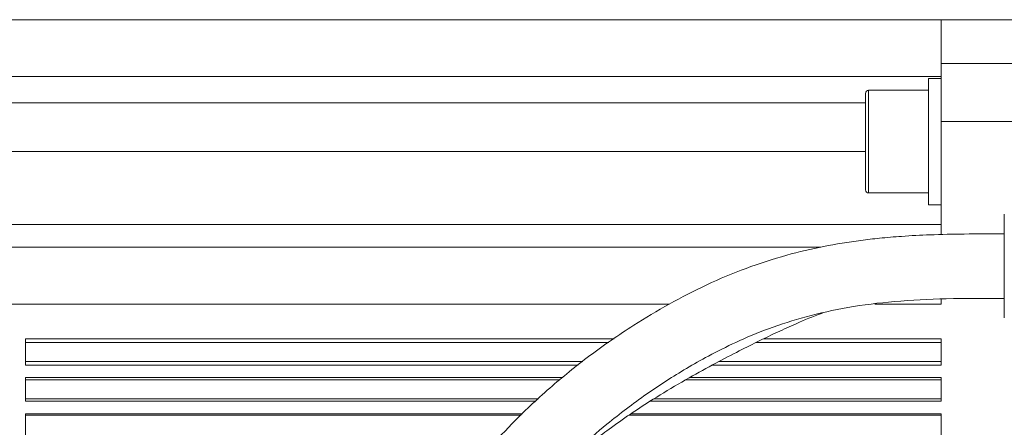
# Model space of a CAD drawing. Header units: millimetres. Extents: x 0 to 8410, y 0 to 5940.
# Tile 236 of 256: x 7245 to 7401, y 1904 to 1968. Entities that reach past the tile are written whole.
import ezdxf

# ---------------------------------------------------------------- set-up
doc = ezdxf.new("R2010")
doc.units = ezdxf.units.MM
doc.header["$LTSCALE"] = 10

msp = doc.modelspace()

# ---------------------------------------------------------------- linework, layer by layer
at = {"color": 7, "linetype": 'Continuous', "lineweight": 0}
for p, q in [((7223.000727, 1968.044743), (7391.000717, 1968.044743)), ((7391.000717, 1968.044743), (7409.500717, 1968.044743)), ((7391.000717, 1961.11171), (7391.000717, 1968.044743)), ((7391.000717, 1951.919303), (7391.000717, 1961.11171)), ((7391.000717, 1958.755419), (7389.00072, 1958.755419)), ((7389.00072, 1958.755419), (7389.00072, 1938.755438)), ((7389.00072, 1956.890449), (7379.500716, 1956.890449)), ((7379.000722, 1941.120431), (7379.000722, 1956.390426)), ((7391.000717, 1934.037432), (7391.000717, 1951.919303)), ((7379.500716, 1940.620467), (7389.00072, 1940.620467)), ((7389.00072, 1938.755438), (7391.000717, 1938.755438)), ((7400.980717, 1921.943352), (7400.980717, 1937.244758)), ((7239.500723, 1932.044789), (7371.913507, 1932.044789)), ((7391.000717, 1923.044786), (7391.000717, 1923.828647)), ((7400.980717, 1920.844779), (7400.980717, 1921.943352)), ((7246.000714, 1917.544767), (7339.217625, 1917.544767)), ((7246.000714, 1913.395271), (7246.000714, 1917.544767)), ((7362.874268, 1917.544767), (7391.000717, 1917.544767)), ((7391.000717, 1913.395271), (7391.000717, 1917.544767)), ((7246.000714, 1913.395271), (7333.532787, 1913.395271)), ((7354.766286, 1913.395271), (7391.000717, 1913.395271)), ((7246.000714, 1911.395297), (7331.060192, 1911.395297)), ((7246.000714, 1907.668457), (7246.000714, 1911.395297)), ((7351.131133, 1911.395297), (7391.000717, 1911.395297)), ((7391.000717, 1907.668457), (7391.000717, 1911.395297)), ((7246.000714, 1907.668457), (7326.817444, 1907.668457)), ((7344.945556, 1907.668457), (7391.000717, 1907.668457)), ((7246.000714, 1905.668423), (7324.698186, 1905.668423)), ((7246.000714, 1902.263567), (7246.000714, 1905.668423)), ((7341.858066, 1905.668423), (7391.000717, 1905.668423)), ((7391.000717, 1902.263567), (7391.000717, 1905.668423))]:
    msp.add_line(p, q, dxfattribs=at)
at = {"color": 8, "linetype": 'Continuous', "lineweight": 0}
for p, q in [((7391.000717, 1961.11171), (7409.500717, 1961.11171)), ((7223.000727, 1959.04474), (7391.000717, 1959.04474)), ((7379.500716, 1956.890449), (7379.500716, 1940.620467)), ((7223.000727, 1954.882249), (7379.000722, 1954.882249)), ((7391.000717, 1951.919303), (7409.500717, 1951.919303)), ((7379.000722, 1947.198495), (7223.000727, 1947.198495)), ((7223.000727, 1935.644791), (7391.000717, 1935.644791)), ((7239.500723, 1923.044786), (7347.940347, 1923.044786)), ((7380.498893, 1923.044786), (7391.000717, 1923.044786)), ((7246.000714, 1916.964337), (7338.379375, 1916.964337)), ((7361.687741, 1916.964337), (7391.000717, 1916.964337)), ((7246.000714, 1913.975701), (7334.250412, 1913.975701)), ((7355.850316, 1913.975701), (7391.000717, 1913.975701)), ((7246.000714, 1911.026165), (7330.603844, 1911.026165)), ((7350.502721, 1911.026165), (7391.000717, 1911.026165)), ((7246.000714, 1908.037588), (7327.20857, 1908.037588)), ((7345.521427, 1908.037588), (7391.000717, 1908.037588)), ((7246.000714, 1905.460283), (7324.477619, 1905.460283)), ((7341.560162, 1905.460283), (7391.000717, 1905.460283))]:
    msp.add_line(p, q, dxfattribs=at)
at = {"color": 7, "linetype": 'Continuous', "lineweight": 0}
for centre, start, end in [((7379.500719, 1956.390443), 90, 180), ((7379.500719, 1941.120443), 180, 270)]:
    msp.add_arc(centre, 0.5, start, end, dxfattribs=at)
for points, knots in [([(7400.980717, 1934.144721), (7398.867551, 1934.144946), (7394.947268, 1934.145364), (7389.525847, 1934.032631), (7385.046695, 1933.802898), (7381.385209, 1933.49538), (7377.253323, 1933.019663), (7372.315819, 1932.214813), (7366.212619, 1930.7701), (7360.003913, 1928.760523), (7353.796447, 1926.141288), (7347.868307, 1923.085218), (7341.634433, 1919.354274), (7335.256027, 1914.923373), (7328.81419, 1909.703641), (7323.327331, 1904.524764), (7318.824661, 1899.599723), (7315.380056, 1895.262086), (7312.5916, 1891.178827), (7310.622337, 1887.811435), (7309.188328, 1885.022318), (7308.096563, 1882.662927), (7307.055388, 1880.120056), (7306.072857, 1877.331647), (7305.213761, 1874.382672), (7304.557558, 1871.51665), (7304.12194, 1868.989217), (7303.854716, 1866.864706), (7303.679202, 1864.836413), (7303.577841, 1862.574814), (7303.595903, 1859.969825), (7303.778938, 1857.1837), (7304.136637, 1854.369868), (7304.739067, 1851.206756), (7305.681293, 1847.706105), (7307.076203, 1843.913113), (7308.736557, 1840.416582), (7310.452237, 1837.468349), (7311.777748, 1835.504796), (7312.751583, 1834.178297), (7313.563921, 1833.127184), (7314.725068, 1831.726267), (7316.333687, 1829.952071), (7318.463099, 1827.840776), (7321.172481, 1825.470864), (7324.512316, 1822.960986), (7328.562827, 1820.412379), (7332.948651, 1818.183293), (7337.51492, 1816.356475), (7342.119973, 1814.971695), (7347.178646, 1813.954898), (7350.718945, 1813.73111), (7352.538667, 1813.616082)], [0, 0, 0, 0, 0.0243904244, 0.0452483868, 0.062587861, 0.0762003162, 0.087772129, 0.1108413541, 0.1344738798, 0.1615726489, 0.18899283, 0.2168001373, 0.2445905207, 0.281758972, 0.3189785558, 0.3578393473, 0.3882390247, 0.4171263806, 0.4430352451, 0.4675097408, 0.481723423, 0.4963363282, 0.5123774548, 0.5299558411, 0.5490565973, 0.5679130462, 0.5837186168, 0.596440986, 0.6077920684, 0.6218803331, 0.6387177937, 0.6562849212, 0.6738264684, 0.6913047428, 0.7155665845, 0.7394951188, 0.7626462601, 0.7816432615, 0.7959311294, 0.8007959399, 0.8077039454, 0.8172773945, 0.8293899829, 0.8439004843, 0.8606351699, 0.8793814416, 0.8999833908, 0.9223531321, 0.9402593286, 0.9591220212, 0.978988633, 1, 1, 1, 1]), ([(7352.805129, 1823.812589), (7351.71868, 1823.864305), (7349.619539, 1823.964225), (7346.644893, 1824.459093), (7343.960245, 1825.079678), (7341.34707, 1825.86068), (7338.894115, 1826.764704), (7336.675422, 1827.740806), (7334.233984, 1828.962091), (7331.467514, 1830.580969), (7328.384372, 1832.751326), (7325.650326, 1835.046217), (7323.393191, 1837.293761), (7321.566948, 1839.415034), (7320.003711, 1841.507903), (7318.537985, 1843.799308), (7317.226566, 1846.268641), (7316.110648, 1848.855451), (7315.263878, 1851.342586), (7314.613135, 1853.841186), (7314.145654, 1856.359007), (7313.869499, 1858.878528), (7313.778667, 1861.098312), (7313.80227, 1863.119839), (7313.935135, 1865.286142), (7314.255778, 1867.877181), (7314.817939, 1870.754782), (7315.603365, 1873.657385), (7316.546395, 1876.391017), (7317.533201, 1878.782903), (7318.510068, 1880.857825), (7319.484565, 1882.720961), (7320.509102, 1884.507528), (7321.662035, 1886.354658), (7323.332811, 1888.809731), (7325.808368, 1892.041861), (7329.292186, 1895.995955), (7333.412504, 1900.070011), (7337.460074, 1903.589317), (7341.11784, 1906.46612), (7344.268025, 1908.757608), (7347.427758, 1910.882162), (7350.688059, 1912.901986), (7354.325467, 1914.955978), (7358.614232, 1917.105967), (7363.748306, 1919.25725), (7369.67601, 1921.160887), (7376.355468, 1922.632313), (7383.81536, 1923.561844), (7392.111016, 1923.944966), (7397.91999, 1923.944868), (7400.980717, 1923.944816)], [0, 0, 0, 0, 0.0138887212, 0.026834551, 0.0388388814, 0.0498714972, 0.0629960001, 0.0741948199, 0.083471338, 0.1017926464, 0.1212488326, 0.1417429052, 0.1608692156, 0.1776089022, 0.1933983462, 0.2117881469, 0.2330874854, 0.2539578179, 0.2752116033, 0.2938319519, 0.3149484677, 0.3369815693, 0.3555996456, 0.3691714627, 0.3863819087, 0.4079533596, 0.4312199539, 0.4552746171, 0.4774191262, 0.4960876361, 0.5115213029, 0.5257858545, 0.5393542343, 0.5529426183, 0.5684515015, 0.5954400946, 0.6267521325, 0.6600340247, 0.6919700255, 0.7124263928, 0.7321574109, 0.7511127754, 0.7692329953, 0.7883833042, 0.8112483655, 0.8368366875, 0.8644302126, 0.893954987, 0.9258263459, 0.9609181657, 1, 1, 1, 1]), ([(7354.644722, 1830.936417), (7353.142207, 1831.119804), (7350.294448, 1831.467382), (7346.344712, 1832.339076), (7342.410877, 1833.519392), (7338.609047, 1835.109798), (7334.783642, 1837.294074), (7331.587553, 1839.717669), (7328.970909, 1842.266238), (7326.992237, 1844.594832), (7325.460339, 1846.704651), (7324.261112, 1848.595347), (7323.283741, 1850.329008), (7322.425021, 1852.036668), (7321.588244, 1853.91791), (7320.737518, 1856.140312), (7319.935835, 1858.717469), (7319.306862, 1861.396391), (7318.894327, 1863.910138), (7318.656587, 1866.227774), (7318.55651, 1868.474936), (7318.60207, 1871.568322), (7319.040918, 1875.617785), (7320.289791, 1880.633039), (7322.185724, 1885.24324), (7324.475785, 1889.258204), (7326.874795, 1892.604852), (7329.456098, 1895.561296), (7331.885325, 1897.926222), (7334.058907, 1899.838031), (7336.233538, 1901.615078), (7338.936202, 1903.663063), (7342.400211, 1906.079259), (7346.514175, 1908.710727), (7350.893922, 1911.290391), (7355.094676, 1913.597933), (7358.830697, 1915.543858), (7362.088159, 1917.175591), (7365.094951, 1918.626053), (7368.353463, 1920.072472), (7370.718072, 1921.111537), (7372.165533, 1921.594995), (7372.218973, 1921.612844)], [0, 0, 0, 0, 0.0254105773, 0.0481613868, 0.068660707, 0.0963054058, 0.1212554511, 0.1511475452, 0.1769644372, 0.1996262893, 0.2201699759, 0.2379791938, 0.2538617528, 0.2698108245, 0.2863773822, 0.306875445, 0.3320407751, 0.3580436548, 0.3809984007, 0.4014675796, 0.4221028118, 0.4431088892, 0.4870946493, 0.5340941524, 0.581656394, 0.6165067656, 0.6491529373, 0.679339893, 0.7052322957, 0.7225702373, 0.7402643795, 0.7628926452, 0.7904923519, 0.8229602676, 0.8565937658, 0.8864642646, 0.9124389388, 0.9345501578, 0.953420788, 0.9731927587, 0.999010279, 1, 1, 1, 1])]:
    msp.add_open_spline(points, degree=3, knots=knots, dxfattribs=at)

doc.saveas('drawing.dxf')
